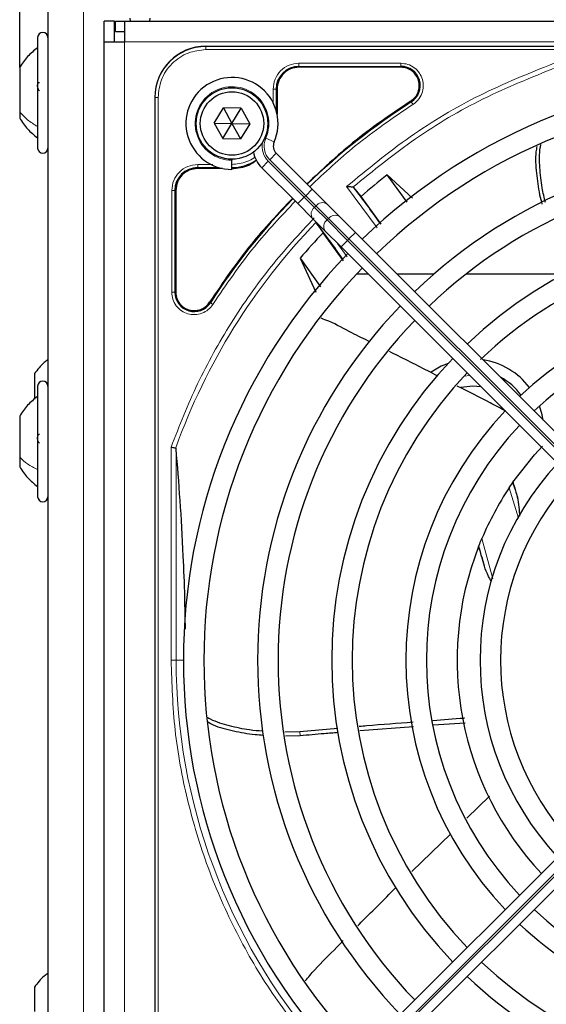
# Paper-space layout 'Blatt3' of a CAD drawing. Header units: millimetres. Extents: x 5 to 418, y 2 to 292.
# Tile 45 of 82: x 64 to 72, y 222 to 238. Entities that reach past the tile are written whole.
import ezdxf

# ---------------------------------------------------------------- set-up
doc = ezdxf.new("R2010")
doc.units = ezdxf.units.MM
doc.layers.add('SLD-0', color=7, linetype='Continuous')
doc.styles.add('SLDTEXTSTYLE1', font='TXT', dxfattribs={"width": 0.605})
doc.dimstyles.new('SLDDIMSTYLE1', dxfattribs={"dimtxt": 3.5, "dimasz": 3.302, "dimexe": 0, "dimexo": 0.0625, "dimgap": 0.875, "dimtad": 1, "dimlfac": 6, "dimrnd": 1e-09, "dimzin": 12, "dimdsep": 46, "dimtxsty": 'SLDTEXTSTYLE1', "dimsah": 1, "dimcen": 0.09, "dimadec": 0, "dimazin": 3, "dimtfac": 1, "dimtofl": 0, "dimtmove": 0, "dimatfit": 3, "dimfxl": 1, "dimfrac": 2, "dimtolj": 1, "dimtzin": 12, "dimarcsym": 0})

# ---------------------------------------------------------------- blocks, each defined once
blk = doc.blocks.new('_D_10')
at = {"layer": 'SLD-0', "color": 7}
for p, q in [((63.578, 237.639), (63.578, 261.097)), ((119.494, 237.639), (119.494, 261.097)), ((119.494, 260.097), (63.578, 260.097))]:
    blk.add_line(p, q, dxfattribs=at)
for points in [[(63.578, 260.097), (66.88, 259.589), (66.88, 260.605)], [(119.494, 260.097), (116.192, 260.605), (116.192, 259.589)]]:
    blk.add_solid(points, dxfattribs=at)
at = {"layer": 'SLD-0', "color": 7, "insert": (85.52, 264.609), "char_height": 3.5, "attachment_point": 1, "style": 'SLDTEXTSTYLE1'}
blk.add_mtext('335,5', dxfattribs=at)

psp = doc.layouts.new('Blatt3')

# ---------------------------------------------------------------- linework, layer by layer
at = {"color": 7, "linetype": 'Continuous', "lineweight": 25}
for p, q in [((64.0361, 239.1933), (64.0361, 190.8599)), ((65.1194, 238.3933), (64.9527, 238.3933)), ((64.9527, 238.0599), (64.9527, 238.3933)), ((65.1194, 238.0599), (65.1194, 238.3933)), ((65.1361, 238.2266), (65.1361, 238.3933)), ((65.1361, 238.3933), (65.2861, 238.3933)), ((65.2861, 238.3933), (107.1194, 238.3933)), ((65.2861, 238.3933), (65.2861, 238.0599)), ((65.3694, 238.4433), (65.3771, 238.3933)), ((65.695, 238.3933), (65.7027, 238.4433)), ((65.1361, 238.2266), (65.2861, 238.2266)), ((63.8694, 238.1266), (63.8694, 236.5528)), ((64.9527, 217.8933), (64.9527, 238.0599)), ((64.9527, 238.0599), (65.2861, 238.0599)), ((66.6111, 237.9849), (84.9611, 237.9849)), ((63.5777, 237.6391), (63.5777, 236.9178)), ((69.7881, 237.6425), (68.1277, 237.6425)), ((67.7702, 237.2849), (67.7702, 236.8801)), ((65.7777, 237.1516), (65.7777, 218.8016)), ((63.5777, 236.9178), (63.5777, 236.8141)), ((66.7474, 236.7325), (66.8969, 236.9795)), ((67.1855, 236.9736), (66.8969, 236.9795)), ((66.8969, 236.9795), (67.0361, 236.7266)), ((67.0361, 236.7266), (67.1855, 236.9736)), ((67.1855, 236.9736), (67.3247, 236.7207)), ((66.7474, 236.7325), (66.8866, 236.4796)), ((66.7474, 236.7325), (67.0361, 236.7266)), ((66.8866, 236.4796), (67.0361, 236.7266)), ((67.0361, 236.7266), (67.3247, 236.7207)), ((67.0361, 236.7266), (67.1753, 236.4737)), ((67.3247, 236.7207), (67.1753, 236.4737)), ((63.8694, 236.5528), (63.8694, 236.3266)), ((66.8866, 236.4796), (67.1753, 236.4737)), ((67.0361, 236.1433), (67.0361, 236.1266)), ((67.0361, 235.9766), (67.0361, 236.1266)), ((68.3429, 235.6554), (67.7577, 236.2407)), ((66.8826, 235.9925), (66.4777, 235.9925)), ((67.522, 236.005), (68.1072, 235.4197)), ((69.978, 235.5092), (69.5638, 235.8899)), ((69.8919, 235.442), (69.5638, 235.8899)), ((66.1202, 235.6349), (66.1202, 233.9746)), ((68.5846, 235.4138), (68.3429, 235.6554)), ((69.0217, 235.6813), (69.0074, 235.688)), ((69.1405, 235.5378), (69.0217, 235.6813)), ((69.4689, 235.0876), (69.1405, 235.5378)), ((68.1072, 235.4197), (68.3489, 235.1781)), ((68.79, 235.2084), (68.5846, 235.4138)), ((68.3489, 235.1781), (68.5543, 234.9727)), ((69.0483, 234.95), (68.79, 235.2084)), ((68.4136, 235.1016), (68.522, 234.9458)), ((68.5543, 234.9727), (68.8126, 234.7143)), ((68.8515, 234.487), (68.522, 234.9458)), ((74.7003, 229.2981), (69.0483, 234.95)), ((68.8126, 234.7143), (74.4646, 229.0624)), ((68.1452, 234.5305), (68.4036, 233.9744)), ((68.1452, 234.5305), (68.4758, 234.0622)), ((69.2587, 234.2683), (69.0623, 234.2683)), ((70.3217, 234.2683), (69.7301, 234.2683)), ((72.4423, 234.2683), (70.8449, 234.2683)), ((63.8194, 232.6483), (63.8194, 232.2343)), ((63.8694, 232.4433), (63.8694, 230.9833)), ((63.5777, 231.9558), (63.5777, 231.2866)), ((63.5777, 231.2866), (63.5777, 231.1308)), ((63.8694, 230.9833), (63.8694, 230.6433)), ((71.6091, 230.8722), (71.6136, 230.8787)), ((71.0536, 229.8302), (71.0575, 229.84)), ((65.7777, 227.2717), (65.7777, 218.8016)), ((70.3149, 226.9219), (70.8345, 226.9577)), ((68.1441, 226.8109), (67.8961, 226.8048)), ((68.7592, 226.8647), (68.1441, 226.8109)), ((74.4646, 226.8908), (68.8126, 221.2389)), ((69.1215, 226.83), (69.9955, 226.8987)), ((67.9076, 226.7434), (68.1447, 226.7502)), ((69.0483, 221.0032), (74.7003, 226.6551)), ((70.8601, 225.4019), (71.2319, 225.7637)), ((69.9664, 224.5321), (70.6004, 225.1492)), ((63.8194, 222.6483), (63.8194, 222.2522))]:
    psp.add_line(p, q, dxfattribs=at)
at = {"color": 7, "linetype": 'Continuous', "lineweight": 18}
for p, q in [((64.6194, 239.1933), (64.6194, 213.515)), ((65.2861, 238.0599), (65.2861, 217.8933)), ((65.2861, 238.0599), (107.1194, 238.0599)), ((66.6111, 237.9796), (66.6111, 237.9849)), ((84.9611, 237.9796), (66.6111, 237.9796)), ((66.6111, 237.9298), (66.6111, 237.9796)), ((84.9611, 237.9298), (66.6111, 237.9298)), ((68.1277, 237.7074), (69.788, 237.7074)), ((68.1277, 237.6575), (69.7881, 237.6575)), ((68.1277, 237.6425), (68.1277, 237.6575)), ((69.7881, 237.6425), (69.7881, 237.6575)), ((67.7053, 237.0652), (67.7053, 237.2848)), ((67.7552, 236.9395), (67.7552, 237.2849)), ((67.7702, 237.2849), (67.7552, 237.2849)), ((65.7831, 237.1516), (65.7777, 237.1516)), ((65.7831, 237.1516), (65.7831, 218.8016)), ((65.8329, 237.1516), (65.7831, 237.1516)), ((65.8329, 237.1516), (65.8329, 218.8016)), ((69.9575, 237.0787), (69.9494, 237.0913)), ((67.5855, 236.4857), (67.7229, 236.4254)), ((67.522, 236.005), (67.6281, 236.111)), ((68.2133, 235.5258), (67.6281, 236.111)), ((67.6516, 236.1346), (67.7577, 236.2407)), ((67.6516, 236.1346), (68.2369, 235.5494)), ((66.4777, 236.0075), (66.8232, 236.0075)), ((66.4777, 236.0075), (66.4777, 235.9925)), ((66.4778, 236.0574), (66.7259, 236.0574)), ((66.0553, 233.9746), (66.0553, 235.6349)), ((66.1052, 233.9746), (66.1052, 235.6349)), ((66.1202, 235.6349), (66.1052, 235.6349)), ((68.2369, 235.5494), (68.3429, 235.6554)), ((69.4009, 235.0267), (68.9035, 235.6976)), ((68.1072, 235.4197), (68.2133, 235.5258)), ((68.2369, 235.5494), (68.2133, 235.5258)), ((68.38, 235.3591), (68.2133, 235.5258)), ((68.2369, 235.5494), (68.4035, 235.3827)), ((68.38, 235.3591), (68.4035, 235.3827)), ((68.5853, 235.1537), (68.38, 235.3591)), ((68.4035, 235.3827), (68.6089, 235.1773)), ((68.6089, 235.1773), (68.5853, 235.1537)), ((68.9187, 234.8204), (68.5853, 235.1537)), ((68.6089, 235.1773), (68.9423, 234.844)), ((68.8126, 234.7143), (68.9187, 234.8204)), ((68.9187, 234.8204), (68.9423, 234.844)), ((74.5706, 229.1685), (68.9187, 234.8204)), ((68.9423, 234.844), (69.0483, 234.95)), ((68.9423, 234.844), (74.5942, 229.192)), ((68.7571, 234.7698), (68.9152, 234.5542)), ((66.1202, 233.9746), (66.1052, 233.9746)), ((66.6713, 233.8133), (66.684, 233.8052)), ((70.8187, 232.6082), (70.9097, 232.6172)), ((66.0434, 227.9766), (66.0434, 231.45)), ((66.1264, 231.4212), (66.1264, 227.9766)), ((71.7061, 230.2946), (71.5504, 230.7857)), ((71.1083, 229.9641), (71.2831, 229.3057)), ((66.0434, 227.9766), (66.1264, 227.9766)), ((66.1264, 227.9766), (66.2444, 227.9766)), ((68.1447, 226.7503), (68.1441, 226.8109)), ((68.9187, 221.1328), (74.5706, 226.7848)), ((74.5942, 226.7612), (68.9423, 221.1092))]:
    psp.add_line(p, q, dxfattribs=at)
at = {"color": 7, "linetype": 'Continuous', "lineweight": 25, "flags": 128}
for points in [[(70.5563, 232.8155), (70.4465, 232.7694), (70.2829, 232.6735)], [(70.7626, 232.4265), (70.9585, 232.4516), (71.0879, 232.439)], [(72.1064, 231.892), (72.0901, 231.9779), (72.0469, 232.123)], [(71.6136, 230.8787), (71.962, 231.3244), (72.0921, 231.4675)]]:
    psp.add_lwpolyline(points, dxfattribs=at)
at = {"color": 7, "linetype": 'Continuous', "lineweight": 25}
for radius in [0.5833, 0.5167]:
    psp.add_circle((67.0361, 236.7266), radius, dxfattribs=at)
for centre, radius, start, end in [((63.9527, 238.1266), 0.0833, 0, 180), ((66.6111, 237.1516), 0.8333, 90, 180), ((68.1277, 237.2849), 0.3725, 90, 180), ((69.7881, 237.3433), 0.3142, 302.63367, 90), ((67.0361, 236.7266), 0.75, 336.32369, 270), ((75.7861, 227.9766), 9.5417, 46.00085, 133.99915), ((75.7861, 227.9766), 10.8083, 122.63367, 134.11645), ((75.7861, 227.9766), 9.2083, 90, 133.96292), ((67.8756, 236.3585), 0.1667, 156.32369, 225), ((63.9527, 236.3266), 0.0833, 180, 0), ((67.8756, 236.3585), 0.5, 191.42049, 225), ((75.7861, 227.9766), 8.3333, 46.14599, 133.85401), ((67.0277, 236.7349), 0.7275, 270, 303.67328), ((66.4777, 235.6349), 0.3725, 90, 180), ((75.7861, 227.9766), 8, 90, 133.80625), ((75.7861, 227.9766), 10.0666, 128.17818, 131.31225), ((55.828, 225.4824), 16.676, 35.2521, 37.70462), ((75.7861, 227.9766), 10.8083, 135.88355, 147.36633), ((55.828, 225.4824), 15.8406, 34.77699, 37.39093), ((75.7861, 227.9766), 7.125, 46.34037, 133.65963), ((75.7861, 227.9766), 10.0666, 136.18656, 139.37912), ((75.7861, 227.9766), 6.7917, 90, 133.81278), ((75.7861, 227.9766), 9.5417, 136.00085, 223.99915), ((75.7861, 227.9766), 9.2083, 136.03708, 223.96292), ((66.4194, 233.9746), 0.3142, 180, 327.36633), ((75.7861, 227.9766), 5.9167, 46.61418, 133.38582), ((75.7861, 227.9766), 8.3333, 136.14599, 223.85401), ((75.7861, 227.9766), 5.5833, 90, 133.28942), ((75.7861, 227.9766), 8, 136.19375, 223.80625), ((75.7861, 227.9766), 7.125, 136.34037, 223.65963), ((70.9527, 231.7183), 1.1667, 37.15529, 81.43732), ((75.7861, 227.9766), 6.7917, 136.40617, 223.59383), ((70.9527, 231.7183), 0.9833, 36.2168, 62.3502), ((63.9527, 232.4433), 0.0833, 0, 180), ((75.7861, 227.9766), 5.9167, 136.61418, 223.38582), ((75.7861, 227.9766), 5.5833, 136.71058, 223.28942), ((75.7861, 227.9766), 4.7083, 137.02859, 222.97141), ((75.7861, 227.9766), 4.375, 137.18322, 222.81678), ((63.9527, 230.6433), 0.0833, 180, 0), ((75.7861, 227.9766), 5.0825, 146.44769, 156.98022), ((55.828, 225.4824), 15.8406, 14.73484, 15.96759), ((75.7861, 227.9766), 5.0825, 158.61111, 223.12079), ((75.7861, 227.9766), 5.5833, 226.71058, 313.28942), ((75.7861, 227.9766), 5.9167, 226.61418, 270), ((75.7861, 227.9766), 6.7917, 226.40617, 313.59383), ((75.7861, 227.9766), 7.125, 226.34037, 270)]:
    psp.add_arc(centre, radius, start, end, dxfattribs=at)
at = {"color": 7, "linetype": 'Continuous', "lineweight": 18}
for centre, radius, start, end in [((66.6111, 237.1516), 0.828, 90, 180), ((67.0361, 236.7266), 0.6, 336.32369, 270), ((67.8756, 236.3585), 0.35, 170.36291, 225), ((67.8756, 236.3585), 0.3167, 156.32369, 225), ((68.4605, 235.2521), 0.1339, 126.95053, 213.57825), ((68.5106, 235.3022), 0.1339, 56.42175, 143.04947), ((68.6658, 235.0467), 0.1339, 126.95053, 213.57825), ((68.7159, 235.0968), 0.1339, 56.42175, 143.04947), ((75.7861, 227.9766), 10.2672, 135.92524, 160.30502), ((55.828, 225.4824), 16.676, 18.00213, 18.8569), ((75.7861, 227.9766), 9.6597, 180, 220.62439)]:
    psp.add_arc(centre, radius, start, end, dxfattribs=at)
at = {"color": 7, "linetype": 'Continuous', "lineweight": 25}
for points, knots in [([(63.8694, 237.9599), (63.8116, 237.9148), (63.696, 237.8246), (63.6171, 237.7009), (63.5777, 237.6391)], [0, 0, 0, 0, 0.50000005, 1, 1, 1, 1]), ([(63.8979, 237.258), (63.894, 237.2627), (63.8862, 237.2722), (63.877, 237.2939), (63.8709, 237.3193), (63.8686, 237.3458), (63.8708, 237.3693), (63.8769, 237.3865), (63.8862, 237.3964), (63.894, 237.3964), (63.8979, 237.3964)], [0, 0, 0, 0, 0.1252207, 0.2494814, 0.3743239, 0.4990613, 0.6238954, 0.7493873, 0.8744403, 1, 1, 1, 1]), ([(69.9494, 237.0913), (69.6264, 236.8729), (69.0266, 236.4673), (68.5, 235.9706), (68.257, 235.7413)], [0, 0, 0, 0, 0.53849412, 1, 1, 1, 1]), ([(63.5777, 236.8141), (63.6171, 236.7523), (63.696, 236.6286), (63.8116, 236.5384), (63.8694, 236.4933)], [0, 0, 0, 0, 0.5, 1, 1, 1, 1]), ([(72.0031, 236.3512), (71.9975, 236.3223), (71.9711, 236.1859), (71.9944, 235.9179), (72.0289, 235.6319), (72.0726, 235.4625), (72.0859, 235.411)], [0, 0, 0, 0, 0.0993349, 0.4683362, 0.8380654, 1, 1, 1, 1]), ([(72.1421, 235.4386), (72.1229, 235.5181), (72.0772, 235.7078), (72.0488, 236.0074), (72.0417, 236.2466), (72.0654, 236.3671), (72.0689, 236.3848)], [0, 0, 0, 0, 0.2494142, 0.5955254, 0.940844, 1, 1, 1, 1]), ([(67.0277, 235.9925), (67.1272, 235.9999), (67.2783, 236.0111), (67.3966, 236.1017), (67.4371, 236.1327)], [0, 0, 0, 0, 0.6579201, 1, 1, 1, 1]), ([(69.0074, 235.688), (69.0025, 235.6884), (68.9919, 235.6894), (68.9691, 235.6914), (68.9393, 235.6945), (68.9168, 235.6965), (68.9035, 235.6976)], [0, 0, 0, 0, 0.20426292, 0.43913035, 0.66625928, 1, 1, 1, 1]), ([(68.0213, 235.5056), (67.7921, 235.2626), (67.2954, 234.7361), (66.8898, 234.1363), (66.6713, 233.8133)], [0, 0, 0, 0, 0.4615059, 1, 1, 1, 1]), ([(69.2833, 233.1669), (69.1853, 233.2144), (68.9607, 233.3233), (68.704, 233.4696), (68.53, 233.5352), (68.488, 233.551)], [0, 0, 0, 0, 0.3695825, 0.8477724, 1, 1, 1, 1]), ([(70.3881, 232.6091), (70.1737, 232.7198), (69.9127, 232.8544), (69.6497, 232.9848), (69.6029, 233.008)], [0, 0, 0, 0, 0.82192748, 1, 1, 1, 1]), ([(64.0361, 232.8723), (64.0154, 232.8583), (63.9288, 232.7994), (63.8667, 232.7137), (63.8194, 232.6483)], [0, 0, 0, 0, 0.2377282, 1, 1, 1, 1]), ([(71.4973, 232.0378), (71.4115, 232.0836), (71.1496, 232.2234), (70.8844, 232.357), (70.706, 232.4469)], [0, 0, 0, 0, 0.327387, 1, 1, 1, 1]), ([(63.8694, 232.2766), (63.8116, 232.2315), (63.696, 232.1412), (63.6171, 232.0176), (63.5777, 231.9558)], [0, 0, 0, 0, 0.5000001, 1, 1, 1, 1]), ([(63.8979, 231.5179), (63.894, 231.5215), (63.8862, 231.5286), (63.877, 231.5478), (63.8709, 231.5719), (63.8686, 231.5986), (63.8708, 231.624), (63.8769, 231.6444), (63.8862, 231.6581), (63.894, 231.6609), (63.8979, 231.6622)], [0, 0, 0, 0, 0.1252207, 0.2494814, 0.3743239, 0.4990613, 0.6238954, 0.7493873, 0.8744403, 1, 1, 1, 1]), ([(66.0434, 231.45), (66.0527, 231.4484), (66.0688, 231.4456), (66.0907, 231.4418), (66.1082, 231.4388), (66.1158, 231.4374), (66.1195, 231.4368)], [0, 0, 0, 0, 0.2928137, 0.5029902, 0.7622823, 1, 1, 1, 1]), ([(66.1264, 231.4212), (66.1258, 231.4253), (66.125, 231.4311), (66.1222, 231.4357), (66.1204, 231.4364), (66.1195, 231.4368)], [0, 0, 0, 0, 0.5518909, 0.7844787, 1, 1, 1, 1]), ([(66.2773, 228.4814), (66.2746, 228.656), (66.2682, 229.0689), (66.2399, 229.786), (66.193, 230.6082), (66.1488, 231.148), (66.1264, 231.4212)], [0, 0, 0, 0, 0.154893, 0.36625, 0.6792339, 1, 1, 1, 1]), ([(63.5777, 231.1308), (63.6171, 231.069), (63.696, 230.9453), (63.8116, 230.8551), (63.8694, 230.81)], [0, 0, 0, 0, 0.4999999, 1, 1, 1, 1]), ([(71.5504, 230.7857), (71.5584, 230.7977), (71.5736, 230.8204), (71.5903, 230.845), (71.6001, 230.8592), (71.6051, 230.8665), (71.6083, 230.8711), (71.6088, 230.8718), (71.6091, 230.8722)], [0, 0, 0, 0, 0.2946555, 0.558446, 0.6795519, 0.7970431, 0.8989768, 1, 1, 1, 1]), ([(71.6136, 230.8787), (71.6144, 230.8747), (71.6159, 230.8665), (71.6306, 230.8177), (71.6543, 230.742), (71.6763, 230.6724), (71.6877, 230.6361)], [0, 0, 0, 0, 0.222031, 0.4518514, 0.7146841, 1, 1, 1, 1]), ([(71.726, 230.3242), (71.7235, 230.3739), (71.7181, 230.4828), (71.6984, 230.5821), (71.6877, 230.6361)], [0, 0, 0, 0, 0.4563806, 1, 1, 1, 1]), ([(71.0575, 229.84), (71.0579, 229.841), (71.0587, 229.843), (71.064, 229.8565), (71.0744, 229.8824), (71.0899, 229.9206), (71.1025, 229.9503), (71.1083, 229.9641)], [0, 0, 0, 0, 0.1219236, 0.242905, 0.4347035, 0.7362806, 1, 1, 1, 1]), ([(71.1477, 229.5114), (71.1336, 229.5627), (71.1075, 229.658), (71.0771, 229.7606), (71.0584, 229.8198), (71.0552, 229.8268), (71.0536, 229.8302)], [0, 0, 0, 0, 0.3307022, 0.6139144, 0.8132321, 1, 1, 1, 1]), ([(71.2651, 229.2592), (71.2545, 229.2773), (71.2381, 229.3051), (71.1921, 229.3875), (71.1681, 229.4545), (71.1477, 229.5114)], [0, 0, 0, 0, 0.2194905, 0.337599, 1, 1, 1, 1]), ([(67.5351, 226.8196), (67.4633, 226.8253), (67.2782, 226.84), (66.9933, 226.9041), (66.7594, 226.973), (66.6486, 227.0352), (66.6294, 227.0459)], [0, 0, 0, 0, 0.2229805, 0.5752039, 0.9266147, 1, 1, 1, 1]), ([(66.6425, 226.9718), (66.6711, 226.9559), (66.7954, 226.8868), (67.0605, 226.8249), (67.3351, 226.7703), (67.5012, 226.7598), (67.5461, 226.7569)], [0, 0, 0, 0, 0.1121431, 0.4862989, 0.8611936, 1, 1, 1, 1]), ([(69.9852, 226.965), (69.7337, 226.9464), (69.4419, 226.9247), (69.1505, 226.899), (69.1103, 226.8954)], [0, 0, 0, 0, 0.8618512, 1, 1, 1, 1]), ([(70.8216, 227.0305), (70.8193, 227.0303), (70.6477, 227.018), (70.4764, 227.0041), (70.3073, 226.9903)], [0, 0, 0, 0, 0.0138467, 1, 1, 1, 1]), ([(68.1447, 226.7502), (68.2766, 226.7619), (68.4831, 226.7801), (68.6898, 226.7961), (68.7645, 226.8019)], [0, 0, 0, 0, 0.6383857, 1, 1, 1, 1]), ([(69.0842, 223.6455), (69.0914, 223.6528), (69.2976, 223.863), (69.506, 224.071), (69.7072, 224.2717)], [0, 0, 0, 0, 0.0349628, 1, 1, 1, 1]), ([(68.2288, 222.7487), (68.2799, 222.8098), (68.4414, 223.0029), (68.6596, 223.2119), (68.8148, 223.3708), (68.8499, 223.4067)], [0, 0, 0, 0, 0.2637609, 0.8334884, 1, 1, 1, 1]), ([(64.0361, 222.8723), (64.0154, 222.8583), (63.9288, 222.7994), (63.8667, 222.7137), (63.8194, 222.6483)], [0, 0, 0, 0, 0.2377281, 1, 1, 1, 1])]:
    psp.add_open_spline(points, degree=3, knots=knots, dxfattribs=at)
at = {"color": 7, "linetype": 'Continuous', "lineweight": 18}
for points, knots in [([(66.6111, 237.9298), (66.5132, 237.9194), (66.3626, 237.9034), (66.1814, 237.8064), (66.0567, 237.7059), (65.9563, 237.5813), (65.8593, 237.4001), (65.8433, 237.2495), (65.8329, 237.1516)], [0, 0, 0, 0, 0.23945684, 0.36836066, 0.5, 0.63163934, 0.76054316, 1, 1, 1, 1]), ([(67.7053, 237.2848), (67.7116, 237.3402), (67.7243, 237.4509), (67.822, 237.5906), (67.9616, 237.6883), (68.0724, 237.701), (68.1277, 237.7074)], [0, 0, 0, 0, 0.2499998, 0.4999995, 0.7499998, 1, 1, 1, 1]), ([(68.1277, 237.7074), (68.1277, 237.7011), (68.1277, 237.6884), (68.1277, 237.6722), (68.1277, 237.6606), (68.1277, 237.6585), (68.1277, 237.6575)], [0, 0, 0, 0, 0.24999742, 0.49999828, 0.74999914, 1, 1, 1, 1]), ([(72.2829, 237.7086), (71.8753, 237.5441), (71.0597, 237.2149), (69.9209, 236.5372), (69.2425, 235.9774), (68.9035, 235.6976)], [0, 0, 0, 0, 0.3332246, 0.6667857, 1, 1, 1, 1]), ([(69.788, 237.7074), (69.826, 237.7039), (69.904, 237.6968), (70.0104, 237.6396), (70.0931, 237.5536), (70.1432, 237.4472), (70.1584, 237.3307), (70.135, 237.2136), (70.0763, 237.1081), (70.0145, 237.06), (69.9844, 237.0366)], [0, 0, 0, 0, 0.1217125, 0.2499998, 0.3782872, 0.4999997, 0.6217122, 0.7499998, 0.8782874, 1, 1, 1, 1]), ([(69.0074, 235.688), (69.3397, 235.9586), (70.0042, 236.5), (71.1161, 237.1564), (71.9111, 237.4768), (72.3086, 237.6369)], [0, 0, 0, 0, 0.33333336, 0.6666667, 1, 1, 1, 1]), ([(69.9844, 237.0366), (69.9809, 237.0419), (69.9741, 237.0526), (69.9654, 237.0662), (69.9591, 237.0761), (69.958, 237.0778), (69.9575, 237.0787)], [0, 0, 0, 0, 0.24999109, 0.49999406, 0.74999703, 1, 1, 1, 1]), ([(69.9844, 237.0366), (69.6642, 236.8202), (69.0683, 236.4172), (68.5451, 235.9238), (68.3029, 235.6954)], [0, 0, 0, 0, 0.5371744, 1, 1, 1, 1]), ([(67.0277, 236.0574), (67.1122, 236.0674), (67.2421, 236.0828), (67.3676, 236.1421), (67.4069, 236.1746), (67.4111, 236.1781)], [0, 0, 0, 0, 0.6241676, 0.9601677, 1, 1, 1, 1]), ([(68.0672, 235.4597), (67.8389, 235.2176), (67.3454, 234.6944), (66.9425, 234.0984), (66.7261, 233.7783)], [0, 0, 0, 0, 0.4628256, 1, 1, 1, 1]), ([(66.0434, 231.45), (66.18, 231.7985), (66.4539, 232.4976), (67.0084, 233.4811), (67.64, 234.3921), (68.1357, 234.9284), (68.3758, 235.1882)], [0, 0, 0, 0, 0.25271944, 0.50694275, 0.76116605, 1, 1, 1, 1]), ([(66.7261, 233.7783), (66.7027, 233.7482), (66.6546, 233.6863), (66.549, 233.6276), (66.432, 233.6043), (66.3154, 233.6194), (66.2091, 233.6695), (66.1231, 233.7523), (66.0659, 233.8586), (66.0587, 233.9366), (66.0553, 233.9746)], [0, 0, 0, 0, 0.1217127, 0.2499999, 0.378287, 0.4999997, 0.6217125, 0.7499999, 0.8782872, 1, 1, 1, 1]), ([(66.7261, 233.7783), (66.7207, 233.7817), (66.71, 233.7885), (66.6964, 233.7972), (66.6866, 233.8035), (66.6848, 233.8046), (66.684, 233.8052)], [0, 0, 0, 0, 0.25, 0.5, 0.75, 1, 1, 1, 1]), ([(68.3878, 221.6374), (68.1501, 221.9346), (67.6726, 222.5316), (67.0937, 223.5295), (66.626, 224.5889), (66.2918, 225.6978), (66.082, 226.8323), (66.0562, 227.5963), (66.0434, 227.9766)], [0, 0, 0, 0, 0.1653003, 0.3320617, 0.5, 0.6679268, 0.834694, 1, 1, 1, 1])]:
    psp.add_open_spline(points, degree=3, knots=knots, dxfattribs=at)
for points in [[(69.788, 237.7074), (69.788, 237.7011), (69.788, 237.6884), (69.788, 237.6722), (69.788, 237.6606), (69.7881, 237.6585), (69.7881, 237.6575)], [(67.7053, 237.2848), (67.7116, 237.2848), (67.7243, 237.2849), (67.7404, 237.2849), (67.7521, 237.2849), (67.7542, 237.2849), (67.7552, 237.2849)], [(63.8694, 236.6776), (63.8116, 236.7113), (63.696, 236.7789), (63.6171, 236.8715), (63.5777, 236.9178)], [(66.0553, 235.6349), (66.0616, 235.6902), (66.0743, 235.801), (66.172, 235.9407), (66.3117, 236.0384), (66.4225, 236.051), (66.4778, 236.0574)], [(66.4777, 236.0075), (66.4777, 236.0085), (66.4777, 236.0106), (66.4778, 236.0222), (66.4778, 236.0384), (66.4778, 236.0511), (66.4778, 236.0574)], [(66.0553, 235.6349), (66.0616, 235.6349), (66.0743, 235.6349), (66.0904, 235.6349), (66.1021, 235.6349), (66.1042, 235.6349), (66.1052, 235.6349)], [(66.0553, 233.9746), (66.0616, 233.9746), (66.0743, 233.9746), (66.0904, 233.9746), (66.1021, 233.9746), (66.1042, 233.9746), (66.1052, 233.9746)], [(63.8694, 231.087), (63.8116, 231.1151), (63.696, 231.1712), (63.6171, 231.2481), (63.5777, 231.2866)]]:
    psp.add_open_spline(points, degree=3, dxfattribs=at)
at = {"color": 7, "linetype": 'Continuous', "lineweight": 25}
for points in [[(68.1277, 237.6425), (68.0809, 237.6371), (67.9872, 237.6264), (67.869, 237.5437), (67.7863, 237.4255), (67.7756, 237.3318), (67.7702, 237.2849)], [(69.9494, 237.0913), (69.9748, 237.1111), (70.0256, 237.1508), (70.0729, 237.2369), (70.0923, 237.332), (70.0802, 237.4288), (70.0382, 237.5168), (69.9706, 237.5865), (69.8842, 237.6335), (69.8201, 237.6395), (69.7881, 237.6425)], [(66.4777, 235.9925), (66.4309, 235.9871), (66.3372, 235.9764), (66.219, 235.8937), (66.1363, 235.7755), (66.1256, 235.6818), (66.1202, 235.6349)], [(66.1202, 233.9746), (66.1247, 233.9354), (66.1337, 233.857), (66.2029, 233.7581), (66.3018, 233.6889), (66.3802, 233.6799), (66.4194, 233.6754)], [(66.4194, 233.6754), (66.4444, 233.6772), (66.4943, 233.6808), (66.5643, 233.7097), (66.6264, 233.7531), (66.6564, 233.7932), (66.6713, 233.8133)]]:
    psp.add_open_spline(points, degree=3, dxfattribs=at)

# ---------------------------------------------------------------- dimensions: what is measured, and where the dimension line sits
at = {"layer": 'SLD-0', "color": 7}
dim = psp.add_linear_dim(base=(63.5777, 260.0975), p1=(119.4944, 237.6391), p2=(63.5777, 237.6391), dimstyle='SLDDIMSTYLE1', dxfattribs=at)
dim.commit()
dim.dimension.update_dxf_attribs({"geometry": '_D_10', "text_midpoint": (91.5361, 260.0975), "dimtype": 160})

doc.saveas('drawing.dxf')
